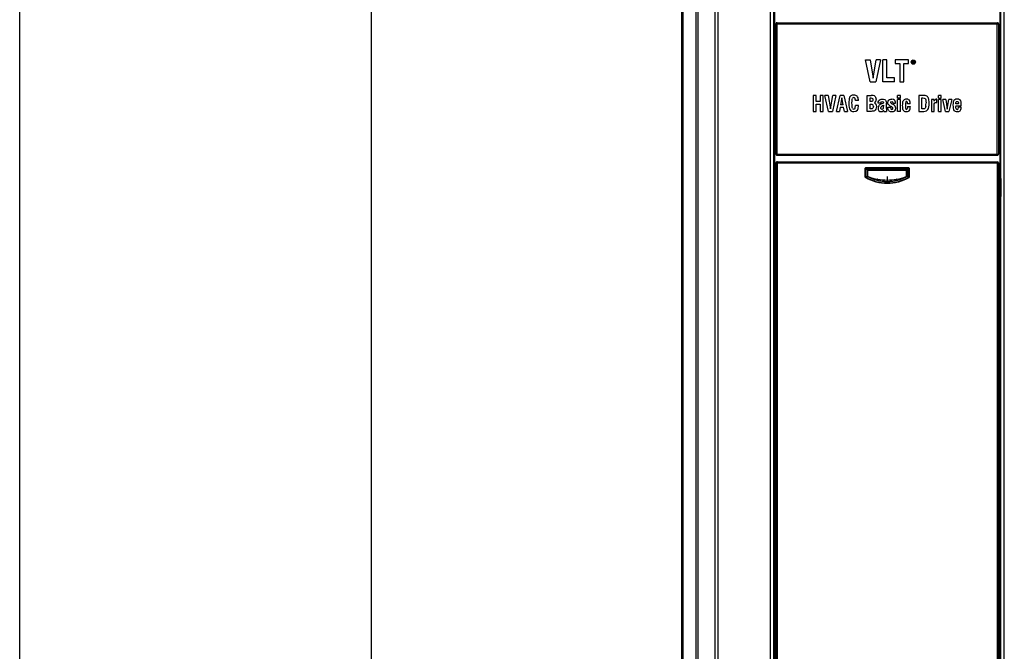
# Model space of a CAD drawing. Header units: inches. Extents: x 0 to 117, y 0 to 83.
# Tile 17 of 77: x 0 to 11.59, y 43.56 to 51. Entities that reach past the tile are written whole.
import ezdxf

# ---------------------------------------------------------------- set-up
doc = ezdxf.new("R2010")
doc.units = ezdxf.units.IN
doc.header["$LTSCALE"] = 6.431102
doc.header["$MEASUREMENT"] = 0
doc.layers.get('0').update_dxf_attribs({"linetype": 'CONTINUOUS'})

msp = doc.modelspace()

# ---------------------------------------------------------------- linework, layer by layer
at = {"color": 7, "linetype": 'CONTINUOUS'}
for p, q in [((0, 0), (0, 82.6772)), ((4.1339, 78.7402), (4.1339, 3.937)), ((7.7863, 55.742), (7.7863, 32.2277)), ((7.7965, 32.2345), (7.7965, 55.7358)), ((7.808, 32.2345), (7.808, 55.7358)), ((7.961, 32.2372), (7.961, 55.6135)), ((7.984, 32.2386), (7.984, 55.5837)), ((8.1781, 55.2553), (8.1781, 32.326)), ((8.2174, 32.2866), (8.2174, 55.2553)), ((8.8803, 54.9509), (8.8803, 32.3769)), ((11.5348, 32.3769), (11.5348, 54.9509)), ((8.83, 54.8733), (8.83, 32.2866)), ((8.8693, 54.8693), (8.8693, 32.326)), ((8.8709, 54.8512), (8.8709, 49.1278)), ((11.5443, 49.1278), (11.5443, 54.8512)), ((11.5458, 32.326), (11.5458, 54.8693)), ((11.5852, 32.2866), (11.5852, 54.8733)), ((8.8985, 49.4141), (8.8985, 50.9495)), ((8.8985, 50.9495), (11.5166, 50.9495)), ((8.8999, 49.4141), (8.8999, 50.9495)), ((8.9103, 50.9613), (11.5048, 50.9613)), ((8.9138, 49.4141), (8.9138, 50.9495)), ((8.915, 50.9612), (8.9151, 50.9613)), ((11.5002, 50.9612), (11.5, 50.9613)), ((11.5014, 49.4141), (11.5014, 50.9495)), ((11.5153, 50.9495), (11.5153, 49.4141)), ((11.5166, 50.9495), (11.5166, 49.4141)), ((10.0074, 50.2664), (9.9517, 50.5223)), ((9.9517, 50.5223), (10.0049, 50.5223)), ((10.0049, 50.5223), (10.0406, 50.3076)), ((10.0406, 50.3076), (10.0769, 50.5223)), ((10.1284, 50.5223), (10.0726, 50.2664)), ((10.1284, 50.5223), (10.0769, 50.5223)), ((10.1541, 50.2664), (10.1541, 50.5223)), ((10.2034, 50.5223), (10.1541, 50.5223)), ((10.2034, 50.3113), (10.2034, 50.5223)), ((10.3017, 50.5223), (10.3017, 50.4822)), ((10.4588, 50.5223), (10.3017, 50.5223)), ((10.4588, 50.4822), (10.4588, 50.5223)), ((10.5036, 50.5121), (10.5036, 50.4826)), ((10.5184, 50.5121), (10.5036, 50.5121)), ((10.5215, 50.5115), (10.5184, 50.5121)), ((10.5215, 50.5115), (10.5239, 50.5096)), ((10.3017, 50.4822), (10.3556, 50.4822)), ((10.3556, 50.4822), (10.3556, 50.2664)), ((10.4049, 50.2664), (10.4049, 50.4822)), ((10.4049, 50.4822), (10.4588, 50.4822)), ((10.5073, 50.4826), (10.5036, 50.4826)), ((10.5073, 50.4995), (10.5073, 50.509)), ((10.5073, 50.509), (10.519, 50.509)), ((10.519, 50.4995), (10.5073, 50.4995)), ((10.5073, 50.4958), (10.5073, 50.4826)), ((10.5178, 50.4958), (10.5073, 50.4958)), ((10.5227, 50.4826), (10.5178, 50.4958)), ((10.519, 50.509), (10.5209, 50.5083)), ((10.5209, 50.5002), (10.519, 50.4995)), ((10.5209, 50.5083), (10.5221, 50.5071)), ((10.5221, 50.5014), (10.5209, 50.5002)), ((10.5215, 50.497), (10.5239, 50.4983)), ((10.5215, 50.497), (10.527, 50.4826)), ((10.5221, 50.5071), (10.5227, 50.5052)), ((10.5227, 50.5033), (10.5221, 50.5014)), ((10.5227, 50.5052), (10.5227, 50.5033)), ((10.5227, 50.4826), (10.527, 50.4826)), ((10.5239, 50.5096), (10.5258, 50.5071)), ((10.5258, 50.5008), (10.5239, 50.4983)), ((10.5264, 50.5052), (10.5258, 50.5071)), ((10.5258, 50.5008), (10.5264, 50.5027)), ((10.5264, 50.5027), (10.5264, 50.5052)), ((10.2923, 50.3113), (10.2034, 50.3113)), ((10.2923, 50.2664), (10.2923, 50.3113)), ((10.0074, 50.2664), (10.0726, 50.2664)), ((10.2923, 50.2664), (10.1541, 50.2664)), ((10.3556, 50.2664), (10.4049, 50.2664)), ((9.3365, 50.105), (9.3365, 49.918)), ((9.3725, 50.105), (9.3365, 50.105)), ((9.3725, 50.0323), (9.3725, 50.105)), ((9.4192, 50.105), (9.4192, 50.0323)), ((9.4552, 50.105), (9.4192, 50.105)), ((9.4552, 49.918), (9.4552, 50.105)), ((9.5162, 49.918), (9.4754, 50.105)), ((9.5143, 50.105), (9.4754, 50.105)), ((9.5143, 50.105), (9.5404, 49.9481)), ((9.5404, 49.9481), (9.567, 50.105)), ((9.6045, 50.105), (9.5638, 49.918)), ((9.6045, 50.105), (9.567, 50.105)), ((9.6094, 49.918), (9.652, 50.105)), ((9.6989, 50.105), (9.652, 50.105)), ((9.675, 50.0788), (9.6597, 49.9959)), ((9.6892, 49.9959), (9.675, 50.0788)), ((9.6989, 50.105), (9.7415, 49.918)), ((9.8325, 50.0458), (9.8325, 50.048)), ((9.8685, 50.0458), (9.8683, 50.0526)), ((9.9701, 49.918), (9.9701, 50.105)), ((9.9701, 50.105), (10.0194, 50.105)), ((10.0061, 50.0327), (10.0061, 50.0757)), ((10.0061, 50.0757), (10.0165, 50.0757)), ((10.3289, 50.0727), (10.3289, 50.1034)), ((10.3621, 50.1034), (10.3289, 50.1034)), ((10.3621, 50.0727), (10.3289, 50.0727)), ((10.3289, 49.918), (10.3289, 50.0575)), ((10.3621, 50.0575), (10.3289, 50.0575)), ((10.3621, 50.0727), (10.3621, 50.1034)), ((10.3621, 49.918), (10.3621, 50.0575)), ((10.5797, 50.105), (10.5797, 49.918)), ((10.6266, 50.105), (10.5797, 50.105)), ((10.6157, 49.9474), (10.6157, 50.0757)), ((10.6157, 50.0757), (10.6284, 50.0757)), ((10.7271, 50.0575), (10.7271, 49.918)), ((10.7586, 50.0575), (10.7271, 50.0575)), ((10.7586, 50.036), (10.7586, 50.0575)), ((10.7913, 50.0613), (10.7874, 50.0612)), ((10.7913, 50.0234), (10.7913, 50.0613)), ((10.8096, 50.0727), (10.8096, 50.1034)), ((10.8427, 50.1034), (10.8096, 50.1034)), ((10.8096, 50.0727), (10.8427, 50.0727)), ((10.8096, 49.918), (10.8096, 50.0575)), ((10.8427, 50.0575), (10.8096, 50.0575)), ((10.8427, 50.0727), (10.8427, 50.1034)), ((10.8427, 49.918), (10.8427, 50.0575)), ((10.8941, 49.918), (10.8612, 50.0575)), ((10.8958, 50.0575), (10.8612, 50.0575)), ((10.8958, 50.0575), (10.9133, 49.9441)), ((10.9133, 49.9441), (10.9324, 50.0575)), ((10.9667, 50.0575), (10.9324, 50.0575)), ((10.9667, 50.0575), (10.9338, 49.918)), ((9.4192, 50.0323), (9.3725, 50.0323)), ((9.3725, 49.918), (9.3725, 50.003)), ((9.3725, 50.003), (9.4192, 50.003)), ((9.4192, 50.003), (9.4192, 49.918)), ((9.6548, 49.9665), (9.645, 49.918)), ((9.6548, 49.9665), (9.6942, 49.9665)), ((9.6892, 49.9959), (9.6597, 49.9959)), ((9.7038, 49.918), (9.6942, 49.9665)), ((9.8685, 50.0458), (9.8325, 50.0458)), ((9.8339, 49.981), (9.834, 49.9867)), ((9.87, 49.9867), (9.834, 49.9867)), ((9.87, 49.9829), (9.87, 49.9867)), ((10.0166, 50.0327), (10.0061, 50.0327)), ((10.0061, 49.9474), (10.0061, 50.0033)), ((10.0061, 50.0033), (10.0166, 50.0033)), ((10.0193, 49.9474), (10.0061, 49.9474)), ((10.1342, 50.0153), (10.1011, 50.0153)), ((10.1342, 50.018), (10.1342, 50.0153)), ((10.1602, 49.9875), (10.1481, 49.9813)), ((10.1645, 49.9899), (10.1602, 49.9875)), ((10.1645, 49.9899), (10.1645, 49.9801)), ((10.1976, 49.9513), (10.1976, 50.0135)), ((10.2144, 49.9655), (10.2446, 49.9655)), ((10.2446, 49.9655), (10.2446, 49.9637)), ((10.2749, 50.0169), (10.275, 50.0129)), ((10.275, 50.0129), (10.3048, 50.0129)), ((10.445, 50.0075), (10.445, 50.0097)), ((10.4781, 50.0075), (10.445, 50.0075)), ((10.445, 49.9743), (10.4781, 49.9743)), ((10.4781, 49.9743), (10.4781, 49.9708)), ((10.6294, 49.9474), (10.6157, 49.9474)), ((10.7602, 49.918), (10.7602, 49.9826)), ((10.7861, 50.0232), (10.7913, 50.0234)), ((11.0144, 49.983), (11.0143, 49.9763)), ((11.0144, 50.007), (11.0144, 50.0091)), ((11.0455, 50.007), (11.0144, 50.007)), ((11.0144, 49.983), (11.0787, 49.983)), ((11.0455, 50.007), (11.0454, 50.0114)), ((11.0455, 49.9624), (11.0455, 49.9673)), ((11.0787, 49.9673), (11.0455, 49.9673)), ((11.0784, 49.9624), (11.0787, 49.9673)), ((11.0787, 49.983), (11.0787, 49.9897)), ((9.3365, 49.918), (9.3725, 49.918)), ((9.4192, 49.918), (9.4552, 49.918)), ((9.5162, 49.918), (9.5638, 49.918)), ((9.6094, 49.918), (9.645, 49.918)), ((9.7038, 49.918), (9.7415, 49.918)), ((10.0176, 49.918), (9.9701, 49.918)), ((10.1656, 49.9299), (10.1623, 49.9266)), ((10.1673, 49.918), (10.1656, 49.9299)), ((10.1673, 49.918), (10.1998, 49.918)), ((10.3621, 49.918), (10.3289, 49.918)), ((10.5797, 49.918), (10.6401, 49.918)), ((10.7271, 49.918), (10.7602, 49.918)), ((10.8096, 49.918), (10.8427, 49.918)), ((10.8941, 49.918), (10.9338, 49.918)), ((8.8985, 49.4141), (11.5166, 49.4141)), ((8.9103, 49.4023), (11.5048, 49.4023)), ((8.914, 49.4069), (8.9138, 49.4141)), ((11.5011, 49.4069), (11.5014, 49.4141)), ((8.8985, 49.3114), (8.8986, 32.3076)), ((8.8985, 49.3114), (8.8997, 49.3109)), ((8.8997, 49.3109), (8.8997, 32.3087)), ((8.8997, 49.3109), (8.9136, 49.3108)), ((8.9103, 49.3233), (8.9115, 49.3227)), ((8.9103, 49.3233), (9.2838, 49.3233)), ((8.9115, 49.3227), (8.9149, 49.3226)), ((8.9136, 49.3108), (8.9136, 32.3087)), ((9.9487, 49.1476), (9.9487, 49.2433)), ((9.9487, 49.2433), (9.953, 49.2433)), ((9.953, 49.1476), (9.953, 49.2433)), ((9.953, 49.2433), (9.9699, 49.2265)), ((9.9624, 49.2571), (10.4528, 49.2571)), ((9.9624, 49.2571), (9.9624, 49.2529)), ((9.9624, 49.2529), (10.4527, 49.2529)), ((9.9624, 49.2529), (9.979, 49.2363)), ((10.4527, 49.2529), (10.4361, 49.2363)), ((10.4622, 49.2433), (10.4453, 49.2265)), ((10.4528, 49.2571), (10.4527, 49.2529)), ((10.4622, 49.2433), (10.4622, 49.1476)), ((10.4664, 49.2433), (10.4622, 49.2433)), ((10.4664, 49.2433), (10.4664, 49.1476)), ((11.1313, 49.3233), (11.5048, 49.3233)), ((11.5002, 49.3226), (11.5037, 49.3227)), ((11.5016, 49.3108), (11.5155, 49.3109)), ((11.5016, 49.3108), (11.5016, 32.3087)), ((11.5037, 49.3227), (11.5048, 49.3233)), ((11.5155, 49.3109), (11.5166, 49.3114)), ((11.5155, 49.3109), (11.5155, 32.3087)), ((11.5165, 32.3076), (11.5166, 49.3114)), ((8.8709, 49.1278), (8.8715, 49.1215)), ((9.9487, 49.1476), (9.953, 49.1476)), ((9.9551, 49.1366), (9.9572, 49.1403)), ((9.9698, 49.1587), (9.9698, 49.2249)), ((9.9698, 49.2249), (9.9715, 49.2249)), ((9.9698, 49.1587), (9.9715, 49.1587)), ((9.9715, 49.1587), (9.9715, 49.2249)), ((9.9715, 49.2249), (9.9799, 49.2165)), ((9.9756, 49.1488), (9.9764, 49.15)), ((9.9765, 49.1502), (9.9757, 49.1507)), ((9.9765, 49.1502), (9.9799, 49.1506)), ((9.9799, 49.1506), (9.9799, 49.2165)), ((9.9812, 49.2365), (10.4339, 49.2365)), ((9.9812, 49.2365), (9.9813, 49.2351)), ((9.9813, 49.2348), (9.9897, 49.2264)), ((9.9813, 49.2348), (10.4338, 49.2348)), ((9.9897, 49.2264), (10.4254, 49.2264)), ((10.2076, 49.1491), (10.2076, 49.0819)), ((10.4254, 49.2264), (10.4338, 49.2348)), ((10.4339, 49.2365), (10.4339, 49.2351)), ((10.4352, 49.2165), (10.4436, 49.2249)), ((10.4352, 49.1506), (10.4352, 49.2165)), ((10.4352, 49.1506), (10.4386, 49.1502)), ((10.4394, 49.1507), (10.4386, 49.1502)), ((10.4396, 49.1488), (10.4388, 49.15)), ((10.4436, 49.2249), (10.4436, 49.1587)), ((10.4454, 49.2249), (10.4436, 49.2249)), ((10.4454, 49.1587), (10.4436, 49.1587)), ((10.4454, 49.2249), (10.4454, 49.1587)), ((10.4601, 49.1366), (10.4579, 49.1403)), ((10.4664, 49.1476), (10.4622, 49.1476)), ((11.5443, 49.1278), (11.5436, 49.1215)), ((8.8717, 49.1101), (8.8752, 48.7162)), ((10.0928, 49.1185), (10.0931, 49.1196)), ((10.0989, 49.1185), (10.0928, 49.1185)), ((10.3223, 49.1185), (10.3163, 49.1185)), ((10.3221, 49.1196), (10.3223, 49.1185)), ((11.5434, 49.1101), (11.54, 48.7162)), ((8.8752, 48.7023), (8.8752, 46.1357)), ((11.5399, 46.1357), (11.5399, 48.7023)), ((8.8759, 46.1337), (8.8752, 46.1357)), ((8.8759, 46.1337), (8.8759, 43.5986)), ((8.8759, 46.1337), (8.8803, 46.1337)), ((11.5348, 46.1337), (11.5393, 46.1337)), ((11.5393, 46.1337), (11.5399, 46.1357)), ((11.5393, 43.5986), (11.5393, 46.1337)), ((8.8731, 43.5623), (8.8731, 43.5712)), ((8.8803, 43.5712), (8.8731, 43.5712)), ((8.8731, 43.5623), (8.8803, 43.5623)), ((8.8759, 43.5986), (8.8733, 43.5909)), ((8.8803, 43.5909), (8.8733, 43.5909)), ((8.8759, 43.5986), (8.8803, 43.5986)), ((11.5393, 43.5986), (11.5348, 43.5986)), ((11.5419, 43.5909), (11.5348, 43.5909)), ((11.542, 43.5712), (11.5348, 43.5712)), ((11.5348, 43.5623), (11.542, 43.5623)), ((11.5393, 43.5986), (11.5419, 43.5909)), ((11.542, 43.5623), (11.542, 43.5712))]:
    msp.add_line(p, q, dxfattribs=at)
for points in [[(9.9715, 49.2251), (9.9715, 49.2252), (9.9716, 49.2254), (9.9716, 49.2256), (9.9716, 49.2257), (9.9716, 49.2259)], [(9.9716, 49.1576), (9.9716, 49.1578), (9.9716, 49.158), (9.9716, 49.1581), (9.9716, 49.1583), (9.9715, 49.1585), (9.9715, 49.1587)], [(9.9756, 49.1488), (9.9754, 49.1489), (9.9752, 49.149), (9.9749, 49.1492), (9.9747, 49.1493), (9.9745, 49.1494), (9.9743, 49.1496)], [(9.9799, 49.2347), (9.9801, 49.2347), (9.9804, 49.2347), (9.9806, 49.2348), (9.9808, 49.2348), (9.9811, 49.2348), (9.9813, 49.2348)], [(10.4338, 49.2348), (10.4341, 49.2348), (10.4343, 49.2348), (10.4345, 49.2348), (10.4347, 49.2347), (10.435, 49.2347), (10.4352, 49.2347)], [(10.4408, 49.1496), (10.4406, 49.1494), (10.4404, 49.1493), (10.4402, 49.1492), (10.44, 49.1491), (10.4398, 49.1489), (10.4396, 49.1488)], [(10.4436, 49.1587), (10.4436, 49.1585), (10.4436, 49.1583), (10.4436, 49.1582), (10.4436, 49.158), (10.4436, 49.1578), (10.4435, 49.1576)], [(10.4436, 49.2259), (10.4436, 49.2257), (10.4436, 49.2256), (10.4436, 49.2254), (10.4436, 49.2253), (10.4436, 49.2251), (10.4436, 49.2249)]]:
    msp.add_lwpolyline(points, dxfattribs=at)
for radius in [0.0246, 0.0207]:
    msp.add_circle((10.5147, 50.4977), radius, dxfattribs=at)
for centre, radius, start, end in [((8.9117, 50.9496), 0.0117, 90.01751, 180.00587), ((11.5035, 50.9496), 0.0117, 359.99413, 89.98249), ((10.1667, 50.018), 0.0324, 177.62044, 180.02543), ((10.3064, 49.9637), 0.0617, 179.98328, 181.63055), ((10.3169, 50.0097), 0.1281, 359.99162, 0.84106), ((11.1175, 50.0091), 0.1031, 178.58784, 180.02012), ((10.127, 49.9618), 0.0499, 312.4549, 315.013), ((8.9116, 49.414), 0.0117, 239.96978, 247.5126), ((8.9117, 49.4142), 0.0119, 247.58987, 262.45011), ((8.9117, 49.414), 0.0117, 262.43452, 269.97507), ((11.5035, 49.414), 0.0117, 270.0177, 0.00587), ((8.9115, 49.3109), 0.0118, 90.01381, 179.99274), ((10.2076, 1308.3823), 1259.0722, 269.9411143, 270.0588857), ((10.2076, 1305.6976), 1256.3756, 269.9410511, 270.0589489), ((11.5037, 49.3109), 0.0118, 0.00726, 89.98619), ((9.5542, 49.8812), 0.835, 298.52547, 299.85337), ((9.5599, 49.8907), 0.8491, 297.89854, 299.2108), ((9.984, 49.2249), 0.0143, 173.8231, 180.01218), ((9.9843, 49.1587), 0.0145, 180.02116, 186.56657), ((9.635, 48.8012), 0.491, 45.37388, 46.73026), ((9.9812, 49.2223), 0.0141, 89.98604, 98.96183), ((9.9991, 49.2317), 0.0834, 256.74669, 259.62546), ((10.2087, 49.75), 0.6409, 249.48252, 259.60298), ((10.2064, 49.75), 0.6409, 280.39702, 290.51748), ((10.416, 49.2317), 0.0834, 280.37454, 283.25331), ((10.4339, 49.2224), 0.0141, 81.0252, 90.02694), ((10.7388, 48.8436), 0.4318, 133.83843, 134.67763), ((10.8463, 48.7316), 0.587, 133.31923, 133.83645), ((10.8552, 49.8907), 0.8491, 240.7892, 242.10154), ((10.4311, 49.2249), 0.0143, 359.98963, 6.1751), ((10.4309, 49.1587), 0.0145, 353.43421, 359.97774), ((10.8609, 49.8811), 0.8349, 240.14663, 241.4746), ((10.0913, 49.1099), 0.00979, 61.37933, 79.59379), ((10.2076, 49.7474), 0.6381, 260.19259, 279.80741), ((10.3238, 49.1099), 0.00979, 100.44037, 118.65311)]:
    msp.add_arc(centre, radius, start, end, dxfattribs=at)
for centre, major_axis, ratio, start_param, end_param in [((8.9103, 50.9495), (0.0118, 0), 0.9998477, 7.8539816, 9.424778), ((11.5048, 50.9495), (0.0118, 0), 0.9998477, 0, 1.5707963), ((8.9103, 49.4141), (0.0118, 0), 0.9998477, -3.1415927, -1.5707963), ((11.5048, 49.4141), (-0.0118, 0), 0.9998477, 7.8539816, 9.424778), ((8.9103, 49.3114), (0.0106, -0.0053), 0.9998096, 2.0344896, 3.6051337), ((10.2076, 49.4181), (10.9055, 0), 0.0087269, -1.6556014, -1.4859913), ((11.5048, 49.3114), (0.0106, 0.0053), 0.9998096, -0.463541, 1.107103), ((8.8715, 49.0823), (0, 0.0394), 0.0087269, -0.7853982, -0.0872665), ((11.5437, 49.0823), (0, 0.0394), 0.0087269, 0.0872665, 0.7853982), ((8.875, 48.7023), (0, 0.0197), 0.0087269, -1.5707963, -0.7853982), ((11.5401, 48.7023), (0, 0.0197), 0.0087269, 0.7853982, 1.5707963), ((8.8733, 43.5712), (0, 0.0197), 0.0087269, 0.0261799, 1.5707963), ((11.5419, 43.5712), (0, 0.0197), 0.0087269, -1.5707963, -0.0261799)]:
    msp.add_ellipse(centre, major_axis=major_axis, ratio=ratio, start_param=start_param, end_param=end_param, dxfattribs=at)
for points, knots in [([(8.9138, 50.9495), (8.9138, 50.9521), (8.9138, 50.9557), (8.9144, 50.9595), (8.9147, 50.9609), (8.915, 50.9612)], [0, 0, 0, 0, 0.6588769, 0.8834729, 1, 1, 1, 1]), ([(11.5014, 50.9495), (11.5014, 50.9521), (11.5013, 50.9557), (11.5007, 50.9595), (11.5005, 50.9609), (11.5002, 50.9612)], [0, 0, 0, 0, 0.658877, 0.8834731, 1, 1, 1, 1]), ([(8.9151, 49.4023), (8.9147, 49.4023), (8.9144, 49.4046), (8.9141, 49.4058), (8.914, 49.4069)], [0, 0, 0, 0, 0.2841212, 1, 1, 1, 1]), ([(11.5, 49.4023), (11.5005, 49.4023), (11.5007, 49.4046), (11.501, 49.4058), (11.5011, 49.4069)], [0, 0, 0, 0, 0.2841193, 1, 1, 1, 1]), ([(8.9149, 49.3226), (8.9146, 49.3226), (8.9143, 49.321), (8.9139, 49.3189), (8.9136, 49.3151), (8.9136, 49.3123), (8.9136, 49.3108)], [0, 0, 0, 0, 0.088967, 0.3060793, 0.6252729, 1, 1, 1, 1]), ([(9.9487, 49.2433), (9.9487, 49.2469), (9.9509, 49.2548), (9.9588, 49.2571), (9.9624, 49.2571)], [0, 0, 0, 0, 0.500241, 1, 1, 1, 1]), ([(9.953, 49.2433), (9.9526, 49.2459), (9.9534, 49.2523), (9.9598, 49.2533), (9.9624, 49.2529)], [0, 0, 0, 0, 0.5002157, 1, 1, 1, 1]), ([(10.4527, 49.2529), (10.4553, 49.2533), (10.4618, 49.2523), (10.4625, 49.2459), (10.4622, 49.2433)], [0, 0, 0, 0, 0.4996345, 1, 1, 1, 1]), ([(10.4528, 49.2571), (10.4563, 49.2571), (10.4642, 49.2548), (10.4664, 49.2469), (10.4664, 49.2433)], [0, 0, 0, 0, 0.4994769, 1, 1, 1, 1]), ([(11.5002, 49.3226), (11.5006, 49.3226), (11.5009, 49.321), (11.5013, 49.3189), (11.5015, 49.3151), (11.5016, 49.3123), (11.5016, 49.3108)], [0, 0, 0, 0, 0.0889667, 0.306079, 0.6252727, 1, 1, 1, 1]), ([(9.9551, 49.1366), (9.9532, 49.1377), (9.9498, 49.1409), (9.9487, 49.1454), (9.9487, 49.1476)], [0, 0, 0, 0, 0.5000519, 1, 1, 1, 1]), ([(9.9572, 49.1403), (9.9559, 49.1409), (9.9533, 49.1429), (9.9528, 49.1461), (9.953, 49.1476)], [0, 0, 0, 0, 0.5001533, 1, 1, 1, 1]), ([(10.4601, 49.1366), (10.3847, 49.0927), (10.2076, 49.0425), (10.0304, 49.0927), (9.9551, 49.1366)], [0, 0, 0, 0, 0.5000019, 1, 1, 1, 1]), ([(10.4579, 49.1403), (10.3832, 49.0966), (10.2076, 49.0466), (10.0319, 49.0966), (9.9572, 49.1403)], [0, 0, 0, 0, 0.5000019, 1, 1, 1, 1]), ([(9.9699, 49.2265), (9.9698, 49.2289), (9.9716, 49.234), (9.9766, 49.2362), (9.979, 49.2363)], [0, 0, 0, 0, 0.5004886, 1, 1, 1, 1]), ([(9.9699, 49.2265), (9.9701, 49.2264), (9.9705, 49.2263), (9.9709, 49.2262), (9.9715, 49.226), (9.9712, 49.226), (9.9711, 49.226)], [0, 0, 0, 0, 0.387882, 0.7060122, 0.8593312, 1, 1, 1, 1]), ([(9.9699, 49.157), (9.9701, 49.1571), (9.9706, 49.1572), (9.9709, 49.1573), (9.9715, 49.1575), (9.9712, 49.1575), (9.9711, 49.1575)], [0, 0, 0, 0, 0.3853555, 0.7002609, 0.8488866, 1, 1, 1, 1]), ([(9.9716, 49.2259), (9.9718, 49.228), (9.9738, 49.2322), (9.9778, 49.2343), (9.9799, 49.2347)], [0, 0, 0, 0, 0.5023192, 1, 1, 1, 1]), ([(9.9743, 49.1496), (9.9746, 49.1499), (9.9748, 49.1502), (9.9756, 49.1507), (9.9754, 49.1504), (9.9754, 49.1503)], [0, 0, 0, 0, 0.6816336, 0.8156951, 1, 1, 1, 1]), ([(10.4396, 49.1488), (10.3697, 49.1099), (10.2076, 49.0657), (10.0454, 49.1099), (9.9756, 49.1488)], [0, 0, 0, 0, 0.5000011, 1, 1, 1, 1]), ([(10.4386, 49.1502), (10.369, 49.1117), (10.2076, 49.0677), (10.0462, 49.1117), (9.9765, 49.1502)], [0, 0, 0, 0, 0.5000011, 1, 1, 1, 1]), ([(9.979, 49.2363), (9.9792, 49.2359), (9.9792, 49.2356), (9.9797, 49.2348), (9.9798, 49.2351), (9.9798, 49.2352)], [0, 0, 0, 0, 0.6846499, 0.847485, 1, 1, 1, 1]), ([(9.9897, 49.2264), (9.9872, 49.2264), (9.982, 49.2243), (9.9799, 49.219), (9.9799, 49.2165)], [0, 0, 0, 0, 0.4999171, 1, 1, 1, 1]), ([(10.4352, 49.2165), (10.4352, 49.219), (10.4332, 49.2243), (10.4279, 49.2264), (10.4254, 49.2264)], [0, 0, 0, 0, 0.5000829, 1, 1, 1, 1]), ([(10.4352, 49.2347), (10.4373, 49.2343), (10.4413, 49.2322), (10.4433, 49.228), (10.4436, 49.2259)], [0, 0, 0, 0, 0.49718, 1, 1, 1, 1]), ([(10.4361, 49.2363), (10.436, 49.2359), (10.4359, 49.2356), (10.4355, 49.2348), (10.4354, 49.2351), (10.4353, 49.2352)], [0, 0, 0, 0, 0.6846475, 0.847481, 1, 1, 1, 1]), ([(10.4361, 49.2363), (10.4385, 49.2362), (10.4436, 49.234), (10.4453, 49.2289), (10.4453, 49.2265)], [0, 0, 0, 0, 0.4988754, 1, 1, 1, 1]), ([(10.4408, 49.1496), (10.4405, 49.1499), (10.4403, 49.1502), (10.4396, 49.1507), (10.4397, 49.1504), (10.4398, 49.1503)], [0, 0, 0, 0, 0.6816358, 0.8156971, 1, 1, 1, 1]), ([(10.4453, 49.2265), (10.4451, 49.2264), (10.4446, 49.2263), (10.4442, 49.2262), (10.4437, 49.226), (10.444, 49.226), (10.4441, 49.226)], [0, 0, 0, 0, 0.3878824, 0.706014, 0.8593351, 1, 1, 1, 1]), ([(10.4453, 49.157), (10.445, 49.1571), (10.4446, 49.1572), (10.4442, 49.1573), (10.4436, 49.1575), (10.444, 49.1575), (10.4441, 49.1575)], [0, 0, 0, 0, 0.3853541, 0.700259, 0.8488858, 1, 1, 1, 1]), ([(10.4622, 49.1476), (10.4623, 49.1461), (10.4619, 49.1429), (10.4593, 49.1409), (10.4579, 49.1403)], [0, 0, 0, 0, 0.4989529, 1, 1, 1, 1]), ([(10.4664, 49.1476), (10.4664, 49.1454), (10.4653, 49.1409), (10.462, 49.1377), (10.4601, 49.1366)], [0, 0, 0, 0, 0.5001182, 1, 1, 1, 1])]:
    msp.add_open_spline(points, degree=3, knots=knots, dxfattribs=at)
for points in [[(9.7621, 50.0755), (9.7586, 50.0643), (9.7569, 50.0432), (9.7569, 50.0121)], [(9.781, 50.1005), (9.7718, 50.095), (9.7655, 50.0867), (9.7621, 50.0755)], [(9.8135, 50.1087), (9.801, 50.1087), (9.7901, 50.1059), (9.781, 50.1005)], [(9.7929, 50.0191), (9.7929, 50.0448), (9.7942, 50.0613), (9.7971, 50.0686)], [(9.8137, 50.0793), (9.8055, 50.0793), (9.8, 50.0757), (9.7971, 50.0686)], [(9.8536, 50.0958), (9.8445, 50.1044), (9.8311, 50.1087), (9.8135, 50.1087)], [(9.8285, 50.071), (9.8258, 50.0765), (9.8209, 50.0793), (9.8137, 50.0793)], [(9.8325, 50.048), (9.8325, 50.0578), (9.8312, 50.0654), (9.8285, 50.071)], [(9.8683, 50.0526), (9.8675, 50.0728), (9.8627, 50.0873), (9.8536, 50.0958)], [(10.0165, 50.0757), (10.0251, 50.0757), (10.0311, 50.0741), (10.0345, 50.071)], [(10.0569, 50.0994), (10.0501, 50.1031), (10.0377, 50.105), (10.0194, 50.105)], [(10.0397, 50.0561), (10.0397, 50.0468), (10.0377, 50.0404), (10.0335, 50.037)], [(10.0345, 50.071), (10.0379, 50.0679), (10.0397, 50.0629), (10.0397, 50.0561)], [(10.0569, 50.0994), (10.0636, 50.0957), (10.0684, 50.0902), (10.0713, 50.0831)], [(10.0713, 50.0831), (10.0743, 50.076), (10.0757, 50.0683), (10.0757, 50.0602)], [(10.0757, 50.0602), (10.0757, 50.0512), (10.0745, 50.0437), (10.0723, 50.0381)], [(10.1072, 50.0425), (10.1109, 50.0482), (10.1164, 50.0528), (10.1237, 50.0562)], [(10.1237, 50.0562), (10.1309, 50.0595), (10.14, 50.0612), (10.1509, 50.0612)], [(10.1509, 50.0612), (10.1616, 50.0612), (10.1706, 50.0596), (10.1777, 50.0564)], [(10.1777, 50.0564), (10.1848, 50.0533), (10.1899, 50.049), (10.1929, 50.0435)], [(10.2151, 50.0219), (10.2151, 50.0344), (10.2192, 50.0441), (10.2275, 50.0509)], [(10.2275, 50.0509), (10.2358, 50.0578), (10.2469, 50.0612), (10.2611, 50.0612)], [(10.293, 50.0513), (10.2856, 50.0579), (10.275, 50.0612), (10.2611, 50.0612)], [(10.3048, 50.0129), (10.3042, 50.032), (10.3003, 50.0447), (10.293, 50.0513)], [(10.4016, 50.0497), (10.397, 50.0454), (10.3938, 50.04), (10.3919, 50.0337)], [(10.4342, 50.0612), (10.4206, 50.0612), (10.4097, 50.0573), (10.4016, 50.0497)], [(10.4598, 50.0551), (10.4528, 50.0591), (10.4442, 50.0612), (10.4342, 50.0612)], [(10.4739, 50.0383), (10.4714, 50.0454), (10.4668, 50.0511), (10.4598, 50.0551)], [(10.6743, 50.0971), (10.6645, 50.1023), (10.6486, 50.105), (10.6266, 50.105)], [(10.6284, 50.0757), (10.6405, 50.0757), (10.6486, 50.0739), (10.6526, 50.0705)], [(10.6526, 50.0705), (10.6566, 50.0671), (10.6595, 50.0613), (10.6613, 50.0532)], [(10.6613, 50.0532), (10.6631, 50.0452), (10.664, 50.0331), (10.664, 50.0169)], [(10.6945, 50.0704), (10.6908, 50.083), (10.6841, 50.0919), (10.6743, 50.0971)], [(10.7, 50.0173), (10.7, 50.04), (10.6982, 50.0578), (10.6945, 50.0704)], [(10.7874, 50.0612), (10.7757, 50.0606), (10.766, 50.0522), (10.7586, 50.036)], [(11.0029, 50.0548), (10.9951, 50.0507), (10.9895, 50.0446), (10.9862, 50.0367)], [(11.0316, 50.0612), (11.0203, 50.0612), (11.0108, 50.059), (11.0029, 50.0548)], [(11.0584, 50.0551), (11.051, 50.0591), (11.0421, 50.0612), (11.0316, 50.0612)], [(11.074, 50.0375), (11.071, 50.0452), (11.0657, 50.0511), (11.0584, 50.0551)], [(9.7569, 50.0121), (9.7569, 49.9741), (9.7612, 49.9482), (9.7698, 49.9347)], [(9.7698, 49.9347), (9.7783, 49.9211), (9.7939, 49.9143), (9.8166, 49.9143)], [(9.7975, 49.9562), (9.7944, 49.9645), (9.7929, 49.9855), (9.7929, 50.0191)], [(9.7975, 49.9562), (9.8006, 49.9479), (9.8062, 49.9437), (9.8143, 49.9437)], [(9.8143, 49.9437), (9.8207, 49.9437), (9.8254, 49.9462), (9.8287, 49.9512)], [(9.8166, 49.9143), (9.8521, 49.9143), (9.87, 49.9371), (9.87, 49.9829)], [(9.8287, 49.9512), (9.8318, 49.9561), (9.8335, 49.9661), (9.8339, 49.981)], [(10.0335, 50.037), (10.03, 50.034), (10.0243, 50.0327), (10.0166, 50.0327)], [(10.0166, 50.0033), (10.0258, 50.0033), (10.0323, 50.002), (10.0359, 49.9992)], [(10.0392, 49.9541), (10.0357, 49.9496), (10.0291, 49.9474), (10.0193, 49.9474)], [(10.0445, 49.976), (10.0445, 49.9873), (10.0416, 49.995), (10.0359, 49.9992)], [(10.0445, 49.976), (10.0445, 49.9659), (10.0427, 49.9585), (10.0392, 49.9541)], [(10.0723, 50.0381), (10.07, 50.0323), (10.0646, 50.0263), (10.0561, 50.02)], [(10.0561, 50.02), (10.0653, 50.0151), (10.0717, 50.0091), (10.0752, 50.0019)], [(10.0743, 49.9429), (10.0702, 49.9341), (10.0647, 49.9277), (10.0577, 49.9238)], [(10.0805, 49.9754), (10.0805, 49.9626), (10.0784, 49.9517), (10.0743, 49.9429)], [(10.0752, 50.0019), (10.0787, 49.9948), (10.0805, 49.9859), (10.0805, 49.9754)], [(10.1088, 49.9842), (10.1025, 49.9766), (10.0995, 49.9666), (10.0995, 49.9539)], [(10.0995, 49.9539), (10.0995, 49.942), (10.1025, 49.9325), (10.1087, 49.9252)], [(10.1011, 50.0153), (10.1014, 50.0276), (10.1035, 50.0366), (10.1072, 50.0425)], [(10.1452, 50.0062), (10.1271, 49.999), (10.1149, 49.9917), (10.1088, 49.9842)], [(10.1326, 49.9585), (10.1326, 49.9683), (10.1377, 49.976), (10.1481, 49.9813)], [(10.1367, 49.9458), (10.134, 49.949), (10.1326, 49.9531), (10.1326, 49.9585)], [(10.1343, 50.0194), (10.1347, 50.0295), (10.1399, 50.0345), (10.1503, 50.0345)], [(10.1473, 49.941), (10.1429, 49.941), (10.1394, 49.9426), (10.1367, 49.9458)], [(10.1575, 50.0121), (10.1541, 50.0101), (10.1499, 50.0081), (10.1452, 50.0062)], [(10.1594, 49.947), (10.1561, 49.943), (10.1521, 49.941), (10.1473, 49.941)], [(10.1503, 50.0345), (10.1592, 50.0345), (10.1637, 50.0306), (10.1637, 50.0229)], [(10.1637, 50.0229), (10.1637, 50.0183), (10.1616, 50.0146), (10.1575, 50.0121)], [(10.1594, 49.947), (10.1627, 49.9511), (10.1645, 49.9621), (10.1645, 49.9801)], [(10.1929, 50.0435), (10.196, 50.0378), (10.1976, 50.0279), (10.1976, 50.0135)], [(10.1976, 49.9513), (10.1976, 49.9376), (10.1984, 49.9266), (10.1998, 49.918)], [(10.2266, 49.9254), (10.2188, 49.9327), (10.2146, 49.946), (10.2144, 49.9655)], [(10.2202, 50.0004), (10.2168, 50.006), (10.2151, 50.0131), (10.2151, 50.0219)], [(10.2535, 49.9736), (10.2364, 49.983), (10.2254, 49.9918), (10.2202, 50.0004)], [(10.2446, 49.9619), (10.245, 49.9479), (10.2503, 49.941), (10.2605, 49.941)], [(10.2483, 50.023), (10.2483, 50.0306), (10.2525, 50.0345), (10.261, 50.0345)], [(10.2533, 50.0121), (10.2499, 50.0151), (10.2483, 50.0186), (10.2483, 50.023)], [(10.2649, 50.0043), (10.2598, 50.0071), (10.256, 50.0097), (10.2533, 50.0121)], [(10.2667, 49.9658), (10.2633, 49.9681), (10.2589, 49.9706), (10.2535, 49.9736)], [(10.2605, 49.941), (10.2644, 49.941), (10.2678, 49.9421), (10.2704, 49.9444)], [(10.261, 50.0345), (10.2702, 50.0345), (10.2745, 50.0287), (10.2749, 50.0169)], [(10.301, 49.9778), (10.2958, 49.985), (10.2838, 49.9938), (10.2649, 50.0043)], [(10.2744, 49.9533), (10.2744, 49.9583), (10.2718, 49.9624), (10.2667, 49.9658)], [(10.2704, 49.9444), (10.273, 49.9465), (10.2744, 49.9495), (10.2744, 49.9533)], [(10.2953, 49.9247), (10.3034, 49.9315), (10.3075, 49.9415), (10.3075, 49.9545)], [(10.3075, 49.9545), (10.3075, 49.9642), (10.3053, 49.972), (10.301, 49.9778)], [(10.3892, 49.9879), (10.3892, 50.012), (10.39, 50.0273), (10.3919, 50.0337)], [(10.392, 49.9415), (10.39, 49.9481), (10.3892, 49.9637), (10.3892, 49.9879)], [(10.392, 49.9415), (10.3939, 49.9349), (10.397, 49.9295), (10.4013, 49.9255)], [(10.4248, 50.0284), (10.4231, 50.0244), (10.4223, 50.0109), (10.4223, 49.9879)], [(10.4223, 49.9879), (10.4223, 49.9648), (10.4231, 49.9512), (10.4247, 49.9471)], [(10.4247, 49.9471), (10.4264, 49.943), (10.4293, 49.941), (10.4336, 49.941)], [(10.4341, 50.0345), (10.4295, 50.0345), (10.4265, 50.0325), (10.4248, 50.0284)], [(10.4336, 49.941), (10.4376, 49.941), (10.4406, 49.9429), (10.4423, 49.9465)], [(10.4425, 50.0287), (10.4409, 50.0326), (10.4381, 50.0345), (10.4341, 50.0345)], [(10.445, 49.9743), (10.4448, 49.9595), (10.444, 49.9502), (10.4423, 49.9465)], [(10.445, 50.0116), (10.4448, 50.0194), (10.444, 50.025), (10.4425, 50.0287)], [(10.4577, 49.9192), (10.4643, 49.9223), (10.4694, 49.9274), (10.4729, 49.9343)], [(10.4729, 49.9343), (10.4763, 49.9411), (10.4781, 49.9534), (10.4781, 49.9708)], [(10.4781, 50.0075), (10.4776, 50.0209), (10.4763, 50.0312), (10.4739, 50.0383)], [(10.6535, 49.9542), (10.6492, 49.9496), (10.6412, 49.9474), (10.6294, 49.9474)], [(10.6401, 49.918), (10.6623, 49.918), (10.6779, 49.9251), (10.6867, 49.9395)], [(10.6619, 49.9766), (10.6605, 49.9662), (10.6577, 49.9588), (10.6535, 49.9542)], [(10.6619, 49.9766), (10.6633, 49.9869), (10.664, 50.0004), (10.664, 50.0169)], [(10.6867, 49.9395), (10.6955, 49.9539), (10.7, 49.9798), (10.7, 50.0173)], [(10.7602, 49.9826), (10.7602, 50.0009), (10.7623, 50.0121), (10.7665, 50.0164)], [(10.7665, 50.0164), (10.7706, 50.0206), (10.7773, 50.0229), (10.7861, 50.0232)], [(10.9862, 50.0367), (10.9829, 50.0288), (10.9813, 50.0147), (10.9813, 49.9945)], [(10.9813, 49.9945), (10.9813, 49.9615), (10.9849, 49.9398), (10.9923, 49.9296)], [(11.0182, 49.9474), (11.0155, 49.9517), (11.0143, 49.9613), (11.0143, 49.9763)], [(11.0145, 50.0117), (11.0147, 50.0203), (11.016, 50.0263), (11.0185, 50.0294)], [(11.0182, 49.9474), (11.0209, 49.9431), (11.0248, 49.941), (11.0301, 49.941)], [(11.0185, 50.0294), (11.0212, 50.0328), (11.025, 50.0345), (11.0301, 50.0345)], [(11.0301, 50.0345), (11.0351, 50.0345), (11.0389, 50.0329), (11.0415, 50.0298)], [(11.0301, 49.941), (11.04, 49.941), (11.0452, 49.9481), (11.0455, 49.9624)], [(11.0415, 50.0298), (11.0441, 50.0266), (11.0454, 50.0205), (11.0454, 50.0114)], [(11.0654, 49.925), (11.0732, 49.9321), (11.0776, 49.9446), (11.0784, 49.9624)], [(11.0787, 49.9897), (11.0787, 50.0138), (11.0771, 50.0298), (11.074, 50.0375)], [(10.0577, 49.9238), (10.0506, 49.9199), (10.0373, 49.918), (10.0176, 49.918)], [(10.1087, 49.9252), (10.1148, 49.918), (10.1231, 49.9143), (10.1336, 49.9143)], [(10.1336, 49.9143), (10.1437, 49.9143), (10.1528, 49.9178), (10.1606, 49.925)], [(10.2266, 49.9254), (10.2345, 49.918), (10.246, 49.9143), (10.2611, 49.9143)], [(10.2611, 49.9143), (10.2758, 49.9143), (10.2872, 49.9179), (10.2953, 49.9247)], [(10.4013, 49.9255), (10.4096, 49.918), (10.4207, 49.9143), (10.4348, 49.9143)], [(10.4348, 49.9143), (10.4434, 49.9143), (10.4511, 49.9161), (10.4577, 49.9192)], [(10.9923, 49.9296), (10.9998, 49.9194), (11.0132, 49.9143), (11.0328, 49.9143)], [(11.0328, 49.9143), (11.0469, 49.9143), (11.0578, 49.918), (11.0654, 49.925)], [(8.9058, 49.4039), (8.9024, 49.4058), (8.8999, 49.4101), (8.8999, 49.4141)], [(9.9743, 49.1496), (9.9718, 49.151), (9.97, 49.1541), (9.9699, 49.157)], [(9.9757, 49.1507), (9.9735, 49.1522), (9.9719, 49.155), (9.9716, 49.1576)], [(10.4435, 49.1576), (10.4432, 49.155), (10.4416, 49.1522), (10.4394, 49.1507)], [(10.4453, 49.157), (10.4452, 49.1541), (10.4433, 49.151), (10.4408, 49.1496)]]:
    msp.add_open_spline(points, degree=3, dxfattribs=at)

doc.saveas('drawing.dxf')
